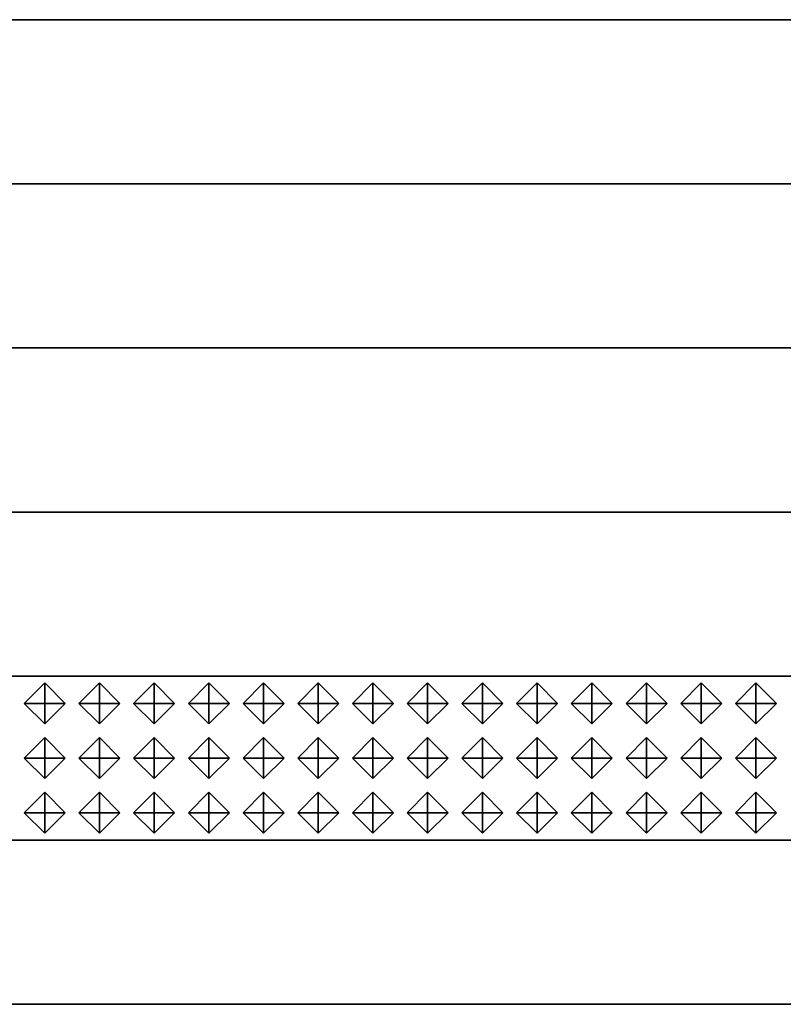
# Model space of a CAD drawing. Header units: inches. Extents: x 0.1 to 82.8, y 0.2 to 48.3.
# Tile 93 of 110: x 40.1 to 41, y 3.1 to 4.3. Entities that reach past the tile are written whole.
import ezdxf

# ---------------------------------------------------------------- set-up
doc = ezdxf.new("R2010")
doc.units = ezdxf.units.IN
doc.header["$MEASUREMENT"] = 0
doc.layers.add('DLX_CALC', color=3, linetype='Continuous', true_color=0x00ff00)
doc.layers.add('DLX_CONT', color=7, linetype='Continuous', true_color=0x969696)

msp = doc.modelspace()

# ---------------------------------------------------------------- linework, layer by layer
at = {"layer": 'DLX_CALC'}
for points in [[(45.4565, 3.5132, 0), (0.4565, 3.5132, 0)], [(0.4565, 3.3132, 0), (45.4565, 3.3132, 0)]]:
    msp.add_polyline3d(points, dxfattribs=at)
at = {"layer": 'DLX_CONT'}
for points in [[(0.3889, 4.3132, 0), (45.6137, 4.313, 0)], [(45.6137, 4.313, 0), (0.3889, 4.3132, 0)], [(0.4238, 4.3132, 0), (45.6137, 4.313, 0)], [(45.6137, 4.313, 0), (0.4238, 4.3132, 0)], [(45.6137, 4.313, 0), (0.4238, 4.3132, 0)], [(0.4238, 4.3132, 0), (45.6137, 4.313, 0)], [(45.5733, 4.113, 0), (0.3486, 4.1132, 0)], [(0.3486, 4.1132, 0), (45.5733, 4.113, 0)], [(0.3486, 4.1132, 0), (45.5733, 4.113, 0)], [(45.5733, 4.113, 0), (0.3486, 4.1132, 0)], [(0.3486, 3.9132, 0), (45.5733, 3.913, 0)], [(45.5733, 3.913, 0), (0.3486, 3.9132, 0)], [(45.5733, 3.913, 0), (0.3486, 3.9132, 0)], [(0.3486, 3.9132, 0), (45.5733, 3.913, 0)], [(0.3486, 3.9132, 0), (45.5733, 3.913, 0)], [(45.5733, 3.913, 0), (0.3486, 3.9132, 0)], [(0.3486, 3.7132, 0), (45.5733, 3.713, 0)], [(45.5733, 3.713, 0), (0.3486, 3.7132, 0)], [(45.5733, 3.713, 0), (0.3486, 3.7132, 0)], [(0.3486, 3.7132, 0), (45.5733, 3.713, 0)], [(0.3486, 3.7132, 0), (45.5733, 3.713, 0)], [(45.5733, 3.713, 0), (0.3486, 3.7132, 0)], [(45.5733, 3.513, 0), (0.3485, 3.5132, 0)], [(0.3485, 3.5132, 0), (45.5733, 3.513, 0)], [(0.3485, 3.5132, 0), (45.5733, 3.513, 0)], [(45.5733, 3.513, 0), (0.3485, 3.5132, 0)], [(0.3486, 3.5132, 0), (45.5733, 3.513, 0)], [(45.5733, 3.513, 0), (0.3486, 3.5132, 0)], [(0.3485, 3.3132, 0), (45.5733, 3.313, 0)], [(45.5733, 3.313, 0), (0.3485, 3.3132, 0)], [(45.5733, 3.313, 0), (0.3485, 3.3132, 0)], [(0.3485, 3.3132, 0), (45.5733, 3.313, 0)], [(0.3485, 3.3132, 0), (45.5733, 3.313, 0)], [(45.5733, 3.313, 0), (0.3485, 3.3132, 0)], [(0.3485, 3.1132, 0), (45.5733, 3.113, 0)], [(45.5733, 3.113, 0), (0.3485, 3.1132, 0)], [(45.5733, 3.113, 0), (0.3485, 3.1132, 0)], [(0.3485, 3.1132, 0), (45.5733, 3.113, 0)], [(0.3485, 3.1132, 0), (45.5733, 3.113, 0)], [(45.5733, 3.113, 0), (0.3485, 3.1132, 0)]]:
    msp.add_polyline3d(points, dxfattribs=at)

# ---------------------------------------------------------------- meshes
at = {"layer": 'DLX_CALC'}
mesh = msp.add_polyface(dxfattribs=at)
corners = [(40.0648, 3.4798), (40.0899, 3.4548), (40.0899, 3.4798), (40.0899, 3.4548), (40.1149, 3.4798), (40.0899, 3.4798), (40.1149, 3.4798), (40.0899, 3.5048), (40.0899, 3.4798), (40.0899, 3.5048), (40.0648, 3.4798), (40.0899, 3.4798), (40.0899, 3.4548), (40.0648, 3.4798), (40.0899, 3.4798), (40.1149, 3.4798), (40.0899, 3.4548), (40.0899, 3.4798), (40.0899, 3.5048), (40.1149, 3.4798), (40.0899, 3.4798), (40.0648, 3.4798), (40.0899, 3.5048), (40.0899, 3.4798)]
mesh.append_faces([[corners[k] for k in face] for face in [(0, 1, 2), (3, 4, 5), (6, 7, 8), (9, 10, 11), (12, 13, 14), (15, 16, 17), (18, 19, 20), (21, 22, 23)]])
mesh = msp.add_polyface(dxfattribs=at)
corners = [(40.1315, 3.4798), (40.1565, 3.4548), (40.1565, 3.4798), (40.1565, 3.4548), (40.1815, 3.4798), (40.1565, 3.4798), (40.1815, 3.4798), (40.1565, 3.5048), (40.1565, 3.4798), (40.1565, 3.5048), (40.1315, 3.4798), (40.1565, 3.4798), (40.1565, 3.4548), (40.1315, 3.4798), (40.1565, 3.4798), (40.1815, 3.4798), (40.1565, 3.4548), (40.1565, 3.4798), (40.1565, 3.5048), (40.1815, 3.4798), (40.1565, 3.4798), (40.1315, 3.4798), (40.1565, 3.5048), (40.1565, 3.4798)]
mesh.append_faces([[corners[k] for k in face] for face in [(0, 1, 2), (3, 4, 5), (6, 7, 8), (9, 10, 11), (12, 13, 14), (15, 16, 17), (18, 19, 20), (21, 22, 23)]])
mesh = msp.add_polyface(dxfattribs=at)
corners = [(40.1982, 3.4798), (40.2232, 3.4548), (40.2232, 3.4798), (40.2232, 3.4548), (40.2482, 3.4798), (40.2232, 3.4798), (40.2482, 3.4798), (40.2232, 3.5048), (40.2232, 3.4798), (40.2232, 3.5048), (40.1982, 3.4798), (40.2232, 3.4798), (40.2232, 3.4548), (40.1982, 3.4798), (40.2232, 3.4798), (40.2482, 3.4798), (40.2232, 3.4548), (40.2232, 3.4798), (40.2232, 3.5048), (40.2482, 3.4798), (40.2232, 3.4798), (40.1982, 3.4798), (40.2232, 3.5048), (40.2232, 3.4798)]
mesh.append_faces([[corners[k] for k in face] for face in [(0, 1, 2), (3, 4, 5), (6, 7, 8), (9, 10, 11), (12, 13, 14), (15, 16, 17), (18, 19, 20), (21, 22, 23)]])
mesh = msp.add_polyface(dxfattribs=at)
corners = [(40.2649, 3.4798), (40.2899, 3.4548), (40.2899, 3.4798), (40.2899, 3.4548), (40.3149, 3.4798), (40.2899, 3.4798), (40.3149, 3.4798), (40.2899, 3.5048), (40.2899, 3.4798), (40.2899, 3.5048), (40.2649, 3.4798), (40.2899, 3.4798), (40.2899, 3.4548), (40.2649, 3.4798), (40.2899, 3.4798), (40.3149, 3.4798), (40.2899, 3.4548), (40.2899, 3.4798), (40.2899, 3.5048), (40.3149, 3.4798), (40.2899, 3.4798), (40.2649, 3.4798), (40.2899, 3.5048), (40.2899, 3.4798)]
mesh.append_faces([[corners[k] for k in face] for face in [(0, 1, 2), (3, 4, 5), (6, 7, 8), (9, 10, 11), (12, 13, 14), (15, 16, 17), (18, 19, 20), (21, 22, 23)]])
mesh = msp.add_polyface(dxfattribs=at)
corners = [(40.3315, 3.4798), (40.3565, 3.4548), (40.3565, 3.4798), (40.3565, 3.4548), (40.3815, 3.4798), (40.3565, 3.4798), (40.3815, 3.4798), (40.3565, 3.5048), (40.3565, 3.4798), (40.3565, 3.5048), (40.3315, 3.4798), (40.3565, 3.4798), (40.3565, 3.4548), (40.3315, 3.4798), (40.3565, 3.4798), (40.3815, 3.4798), (40.3565, 3.4548), (40.3565, 3.4798), (40.3565, 3.5048), (40.3815, 3.4798), (40.3565, 3.4798), (40.3315, 3.4798), (40.3565, 3.5048), (40.3565, 3.4798)]
mesh.append_faces([[corners[k] for k in face] for face in [(0, 1, 2), (3, 4, 5), (6, 7, 8), (9, 10, 11), (12, 13, 14), (15, 16, 17), (18, 19, 20), (21, 22, 23)]])
mesh = msp.add_polyface(dxfattribs=at)
corners = [(40.3982, 3.4798), (40.4232, 3.4548), (40.4232, 3.4798), (40.4232, 3.4548), (40.4482, 3.4798), (40.4232, 3.4798), (40.4482, 3.4798), (40.4232, 3.5048), (40.4232, 3.4798), (40.4232, 3.5048), (40.3982, 3.4798), (40.4232, 3.4798), (40.4232, 3.4548), (40.3982, 3.4798), (40.4232, 3.4798), (40.4482, 3.4798), (40.4232, 3.4548), (40.4232, 3.4798), (40.4232, 3.5048), (40.4482, 3.4798), (40.4232, 3.4798), (40.3982, 3.4798), (40.4232, 3.5048), (40.4232, 3.4798)]
mesh.append_faces([[corners[k] for k in face] for face in [(0, 1, 2), (3, 4, 5), (6, 7, 8), (9, 10, 11), (12, 13, 14), (15, 16, 17), (18, 19, 20), (21, 22, 23)]])
mesh = msp.add_polyface(dxfattribs=at)
corners = [(40.4649, 3.4798), (40.4899, 3.4548), (40.4899, 3.4798), (40.4899, 3.4548), (40.5149, 3.4798), (40.4899, 3.4798), (40.5149, 3.4798), (40.4899, 3.5048), (40.4899, 3.4798), (40.4899, 3.5048), (40.4649, 3.4798), (40.4899, 3.4798), (40.4899, 3.4548), (40.4649, 3.4798), (40.4899, 3.4798), (40.5149, 3.4798), (40.4899, 3.4548), (40.4899, 3.4798), (40.4899, 3.5048), (40.5149, 3.4798), (40.4899, 3.4798), (40.4649, 3.4798), (40.4899, 3.5048), (40.4899, 3.4798)]
mesh.append_faces([[corners[k] for k in face] for face in [(0, 1, 2), (3, 4, 5), (6, 7, 8), (9, 10, 11), (12, 13, 14), (15, 16, 17), (18, 19, 20), (21, 22, 23)]])
mesh = msp.add_polyface(dxfattribs=at)
corners = [(40.5315, 3.4798), (40.5565, 3.4548), (40.5565, 3.4798), (40.5565, 3.4548), (40.5815, 3.4798), (40.5565, 3.4798), (40.5815, 3.4798), (40.5565, 3.5048), (40.5565, 3.4798), (40.5565, 3.5048), (40.5315, 3.4798), (40.5565, 3.4798), (40.5565, 3.4548), (40.5315, 3.4798), (40.5565, 3.4798), (40.5815, 3.4798), (40.5565, 3.4548), (40.5565, 3.4798), (40.5565, 3.5048), (40.5815, 3.4798), (40.5565, 3.4798), (40.5315, 3.4798), (40.5565, 3.5048), (40.5565, 3.4798)]
mesh.append_faces([[corners[k] for k in face] for face in [(0, 1, 2), (3, 4, 5), (6, 7, 8), (9, 10, 11), (12, 13, 14), (15, 16, 17), (18, 19, 20), (21, 22, 23)]])
mesh = msp.add_polyface(dxfattribs=at)
corners = [(40.5982, 3.4798), (40.6232, 3.4548), (40.6232, 3.4798), (40.6232, 3.4548), (40.6482, 3.4798), (40.6232, 3.4798), (40.6482, 3.4798), (40.6232, 3.5048), (40.6232, 3.4798), (40.6232, 3.5048), (40.5982, 3.4798), (40.6232, 3.4798), (40.6232, 3.4548), (40.5982, 3.4798), (40.6232, 3.4798), (40.6482, 3.4798), (40.6232, 3.4548), (40.6232, 3.4798), (40.6232, 3.5048), (40.6482, 3.4798), (40.6232, 3.4798), (40.5982, 3.4798), (40.6232, 3.5048), (40.6232, 3.4798)]
mesh.append_faces([[corners[k] for k in face] for face in [(0, 1, 2), (3, 4, 5), (6, 7, 8), (9, 10, 11), (12, 13, 14), (15, 16, 17), (18, 19, 20), (21, 22, 23)]])
mesh = msp.add_polyface(dxfattribs=at)
corners = [(40.6649, 3.4798), (40.6899, 3.4548), (40.6899, 3.4798), (40.6899, 3.4548), (40.7149, 3.4798), (40.6899, 3.4798), (40.7149, 3.4798), (40.6899, 3.5048), (40.6899, 3.4798), (40.6899, 3.5048), (40.6649, 3.4798), (40.6899, 3.4798), (40.6899, 3.4548), (40.6649, 3.4798), (40.6899, 3.4798), (40.7149, 3.4798), (40.6899, 3.4548), (40.6899, 3.4798), (40.6899, 3.5048), (40.7149, 3.4798), (40.6899, 3.4798), (40.6649, 3.4798), (40.6899, 3.5048), (40.6899, 3.4798)]
mesh.append_faces([[corners[k] for k in face] for face in [(0, 1, 2), (3, 4, 5), (6, 7, 8), (9, 10, 11), (12, 13, 14), (15, 16, 17), (18, 19, 20), (21, 22, 23)]])
mesh = msp.add_polyface(dxfattribs=at)
corners = [(40.7315, 3.4798), (40.7565, 3.4548), (40.7565, 3.4798), (40.7565, 3.4548), (40.7815, 3.4798), (40.7565, 3.4798), (40.7815, 3.4798), (40.7565, 3.5048), (40.7565, 3.4798), (40.7565, 3.5048), (40.7315, 3.4798), (40.7565, 3.4798), (40.7565, 3.4548), (40.7315, 3.4798), (40.7565, 3.4798), (40.7815, 3.4798), (40.7565, 3.4548), (40.7565, 3.4798), (40.7565, 3.5048), (40.7815, 3.4798), (40.7565, 3.4798), (40.7315, 3.4798), (40.7565, 3.5048), (40.7565, 3.4798)]
mesh.append_faces([[corners[k] for k in face] for face in [(0, 1, 2), (3, 4, 5), (6, 7, 8), (9, 10, 11), (12, 13, 14), (15, 16, 17), (18, 19, 20), (21, 22, 23)]])
mesh = msp.add_polyface(dxfattribs=at)
corners = [(40.7982, 3.4798), (40.8232, 3.4548), (40.8232, 3.4798), (40.8232, 3.4548), (40.8482, 3.4798), (40.8232, 3.4798), (40.8482, 3.4798), (40.8232, 3.5048), (40.8232, 3.4798), (40.8232, 3.5048), (40.7982, 3.4798), (40.8232, 3.4798), (40.8232, 3.4548), (40.7982, 3.4798), (40.8232, 3.4798), (40.8482, 3.4798), (40.8232, 3.4548), (40.8232, 3.4798), (40.8232, 3.5048), (40.8482, 3.4798), (40.8232, 3.4798), (40.7982, 3.4798), (40.8232, 3.5048), (40.8232, 3.4798)]
mesh.append_faces([[corners[k] for k in face] for face in [(0, 1, 2), (3, 4, 5), (6, 7, 8), (9, 10, 11), (12, 13, 14), (15, 16, 17), (18, 19, 20), (21, 22, 23)]])
mesh = msp.add_polyface(dxfattribs=at)
corners = [(40.8649, 3.4798), (40.8899, 3.4548), (40.8899, 3.4798), (40.8899, 3.4548), (40.9149, 3.4798), (40.8899, 3.4798), (40.9149, 3.4798), (40.8899, 3.5048), (40.8899, 3.4798), (40.8899, 3.5048), (40.8649, 3.4798), (40.8899, 3.4798), (40.8899, 3.4548), (40.8649, 3.4798), (40.8899, 3.4798), (40.9149, 3.4798), (40.8899, 3.4548), (40.8899, 3.4798), (40.8899, 3.5048), (40.9149, 3.4798), (40.8899, 3.4798), (40.8649, 3.4798), (40.8899, 3.5048), (40.8899, 3.4798)]
mesh.append_faces([[corners[k] for k in face] for face in [(0, 1, 2), (3, 4, 5), (6, 7, 8), (9, 10, 11), (12, 13, 14), (15, 16, 17), (18, 19, 20), (21, 22, 23)]])
mesh = msp.add_polyface(dxfattribs=at)
corners = [(40.9315, 3.4798), (40.9565, 3.4548), (40.9565, 3.4798), (40.9565, 3.4548), (40.9815, 3.4798), (40.9565, 3.4798), (40.9815, 3.4798), (40.9565, 3.5048), (40.9565, 3.4798), (40.9565, 3.5048), (40.9315, 3.4798), (40.9565, 3.4798), (40.9565, 3.4548), (40.9315, 3.4798), (40.9565, 3.4798), (40.9815, 3.4798), (40.9565, 3.4548), (40.9565, 3.4798), (40.9565, 3.5048), (40.9815, 3.4798), (40.9565, 3.4798), (40.9315, 3.4798), (40.9565, 3.5048), (40.9565, 3.4798)]
mesh.append_faces([[corners[k] for k in face] for face in [(0, 1, 2), (3, 4, 5), (6, 7, 8), (9, 10, 11), (12, 13, 14), (15, 16, 17), (18, 19, 20), (21, 22, 23)]])
mesh = msp.add_polyface(dxfattribs=at)
corners = [(40.0648, 3.4132), (40.0899, 3.3882), (40.0899, 3.4132), (40.0899, 3.3882), (40.1149, 3.4132), (40.0899, 3.4132), (40.1149, 3.4132), (40.0899, 3.4382), (40.0899, 3.4132), (40.0899, 3.4382), (40.0648, 3.4132), (40.0899, 3.4132), (40.0899, 3.3882), (40.0648, 3.4132), (40.0899, 3.4132), (40.1149, 3.4132), (40.0899, 3.3882), (40.0899, 3.4132), (40.0899, 3.4382), (40.1149, 3.4132), (40.0899, 3.4132), (40.0648, 3.4132), (40.0899, 3.4382), (40.0899, 3.4132)]
mesh.append_faces([[corners[k] for k in face] for face in [(0, 1, 2), (3, 4, 5), (6, 7, 8), (9, 10, 11), (12, 13, 14), (15, 16, 17), (18, 19, 20), (21, 22, 23)]])
mesh = msp.add_polyface(dxfattribs=at)
corners = [(40.1315, 3.4132), (40.1565, 3.3882), (40.1565, 3.4132), (40.1565, 3.3882), (40.1815, 3.4132), (40.1565, 3.4132), (40.1815, 3.4132), (40.1565, 3.4382), (40.1565, 3.4132), (40.1565, 3.4382), (40.1315, 3.4132), (40.1565, 3.4132), (40.1565, 3.3882), (40.1315, 3.4132), (40.1565, 3.4132), (40.1815, 3.4132), (40.1565, 3.3882), (40.1565, 3.4132), (40.1565, 3.4382), (40.1815, 3.4132), (40.1565, 3.4132), (40.1315, 3.4132), (40.1565, 3.4382), (40.1565, 3.4132)]
mesh.append_faces([[corners[k] for k in face] for face in [(0, 1, 2), (3, 4, 5), (6, 7, 8), (9, 10, 11), (12, 13, 14), (15, 16, 17), (18, 19, 20), (21, 22, 23)]])
mesh = msp.add_polyface(dxfattribs=at)
corners = [(40.1982, 3.4132), (40.2232, 3.3882), (40.2232, 3.4132), (40.2232, 3.3882), (40.2482, 3.4132), (40.2232, 3.4132), (40.2482, 3.4132), (40.2232, 3.4382), (40.2232, 3.4132), (40.2232, 3.4382), (40.1982, 3.4132), (40.2232, 3.4132), (40.2232, 3.3882), (40.1982, 3.4132), (40.2232, 3.4132), (40.2482, 3.4132), (40.2232, 3.3882), (40.2232, 3.4132), (40.2232, 3.4382), (40.2482, 3.4132), (40.2232, 3.4132), (40.1982, 3.4132), (40.2232, 3.4382), (40.2232, 3.4132)]
mesh.append_faces([[corners[k] for k in face] for face in [(0, 1, 2), (3, 4, 5), (6, 7, 8), (9, 10, 11), (12, 13, 14), (15, 16, 17), (18, 19, 20), (21, 22, 23)]])
mesh = msp.add_polyface(dxfattribs=at)
corners = [(40.2649, 3.4132), (40.2899, 3.3882), (40.2899, 3.4132), (40.2899, 3.3882), (40.3149, 3.4132), (40.2899, 3.4132), (40.3149, 3.4132), (40.2899, 3.4382), (40.2899, 3.4132), (40.2899, 3.4382), (40.2649, 3.4132), (40.2899, 3.4132), (40.2899, 3.3882), (40.2649, 3.4132), (40.2899, 3.4132), (40.3149, 3.4132), (40.2899, 3.3882), (40.2899, 3.4132), (40.2899, 3.4382), (40.3149, 3.4132), (40.2899, 3.4132), (40.2649, 3.4132), (40.2899, 3.4382), (40.2899, 3.4132)]
mesh.append_faces([[corners[k] for k in face] for face in [(0, 1, 2), (3, 4, 5), (6, 7, 8), (9, 10, 11), (12, 13, 14), (15, 16, 17), (18, 19, 20), (21, 22, 23)]])
mesh = msp.add_polyface(dxfattribs=at)
corners = [(40.3315, 3.4132), (40.3565, 3.3882), (40.3565, 3.4132), (40.3565, 3.3882), (40.3815, 3.4132), (40.3565, 3.4132), (40.3815, 3.4132), (40.3565, 3.4382), (40.3565, 3.4132), (40.3565, 3.4382), (40.3315, 3.4132), (40.3565, 3.4132), (40.3565, 3.3882), (40.3315, 3.4132), (40.3565, 3.4132), (40.3815, 3.4132), (40.3565, 3.3882), (40.3565, 3.4132), (40.3565, 3.4382), (40.3815, 3.4132), (40.3565, 3.4132), (40.3315, 3.4132), (40.3565, 3.4382), (40.3565, 3.4132)]
mesh.append_faces([[corners[k] for k in face] for face in [(0, 1, 2), (3, 4, 5), (6, 7, 8), (9, 10, 11), (12, 13, 14), (15, 16, 17), (18, 19, 20), (21, 22, 23)]])
mesh = msp.add_polyface(dxfattribs=at)
corners = [(40.3982, 3.4132), (40.4232, 3.3882), (40.4232, 3.4132), (40.4232, 3.3882), (40.4482, 3.4132), (40.4232, 3.4132), (40.4482, 3.4132), (40.4232, 3.4382), (40.4232, 3.4132), (40.4232, 3.4382), (40.3982, 3.4132), (40.4232, 3.4132), (40.4232, 3.3882), (40.3982, 3.4132), (40.4232, 3.4132), (40.4482, 3.4132), (40.4232, 3.3882), (40.4232, 3.4132), (40.4232, 3.4382), (40.4482, 3.4132), (40.4232, 3.4132), (40.3982, 3.4132), (40.4232, 3.4382), (40.4232, 3.4132)]
mesh.append_faces([[corners[k] for k in face] for face in [(0, 1, 2), (3, 4, 5), (6, 7, 8), (9, 10, 11), (12, 13, 14), (15, 16, 17), (18, 19, 20), (21, 22, 23)]])
mesh = msp.add_polyface(dxfattribs=at)
corners = [(40.4649, 3.4132), (40.4899, 3.3882), (40.4899, 3.4132), (40.4899, 3.3882), (40.5149, 3.4132), (40.4899, 3.4132), (40.5149, 3.4132), (40.4899, 3.4382), (40.4899, 3.4132), (40.4899, 3.4382), (40.4649, 3.4132), (40.4899, 3.4132), (40.4899, 3.3882), (40.4649, 3.4132), (40.4899, 3.4132), (40.5149, 3.4132), (40.4899, 3.3882), (40.4899, 3.4132), (40.4899, 3.4382), (40.5149, 3.4132), (40.4899, 3.4132), (40.4649, 3.4132), (40.4899, 3.4382), (40.4899, 3.4132)]
mesh.append_faces([[corners[k] for k in face] for face in [(0, 1, 2), (3, 4, 5), (6, 7, 8), (9, 10, 11), (12, 13, 14), (15, 16, 17), (18, 19, 20), (21, 22, 23)]])
mesh = msp.add_polyface(dxfattribs=at)
corners = [(40.5315, 3.4132), (40.5565, 3.3882), (40.5565, 3.4132), (40.5565, 3.3882), (40.5815, 3.4132), (40.5565, 3.4132), (40.5815, 3.4132), (40.5565, 3.4382), (40.5565, 3.4132), (40.5565, 3.4382), (40.5315, 3.4132), (40.5565, 3.4132), (40.5565, 3.3882), (40.5315, 3.4132), (40.5565, 3.4132), (40.5815, 3.4132), (40.5565, 3.3882), (40.5565, 3.4132), (40.5565, 3.4382), (40.5815, 3.4132), (40.5565, 3.4132), (40.5315, 3.4132), (40.5565, 3.4382), (40.5565, 3.4132)]
mesh.append_faces([[corners[k] for k in face] for face in [(0, 1, 2), (3, 4, 5), (6, 7, 8), (9, 10, 11), (12, 13, 14), (15, 16, 17), (18, 19, 20), (21, 22, 23)]])
mesh = msp.add_polyface(dxfattribs=at)
corners = [(40.5982, 3.4132), (40.6232, 3.3882), (40.6232, 3.4132), (40.6232, 3.3882), (40.6482, 3.4132), (40.6232, 3.4132), (40.6482, 3.4132), (40.6232, 3.4382), (40.6232, 3.4132), (40.6232, 3.4382), (40.5982, 3.4132), (40.6232, 3.4132), (40.6232, 3.3882), (40.5982, 3.4132), (40.6232, 3.4132), (40.6482, 3.4132), (40.6232, 3.3882), (40.6232, 3.4132), (40.6232, 3.4382), (40.6482, 3.4132), (40.6232, 3.4132), (40.5982, 3.4132), (40.6232, 3.4382), (40.6232, 3.4132)]
mesh.append_faces([[corners[k] for k in face] for face in [(0, 1, 2), (3, 4, 5), (6, 7, 8), (9, 10, 11), (12, 13, 14), (15, 16, 17), (18, 19, 20), (21, 22, 23)]])
mesh = msp.add_polyface(dxfattribs=at)
corners = [(40.6649, 3.4132), (40.6899, 3.3882), (40.6899, 3.4132), (40.6899, 3.3882), (40.7149, 3.4132), (40.6899, 3.4132), (40.7149, 3.4132), (40.6899, 3.4382), (40.6899, 3.4132), (40.6899, 3.4382), (40.6649, 3.4132), (40.6899, 3.4132), (40.6899, 3.3882), (40.6649, 3.4132), (40.6899, 3.4132), (40.7149, 3.4132), (40.6899, 3.3882), (40.6899, 3.4132), (40.6899, 3.4382), (40.7149, 3.4132), (40.6899, 3.4132), (40.6649, 3.4132), (40.6899, 3.4382), (40.6899, 3.4132)]
mesh.append_faces([[corners[k] for k in face] for face in [(0, 1, 2), (3, 4, 5), (6, 7, 8), (9, 10, 11), (12, 13, 14), (15, 16, 17), (18, 19, 20), (21, 22, 23)]])
mesh = msp.add_polyface(dxfattribs=at)
corners = [(40.7315, 3.4132), (40.7565, 3.3882), (40.7565, 3.4132), (40.7565, 3.3882), (40.7815, 3.4132), (40.7565, 3.4132), (40.7815, 3.4132), (40.7565, 3.4382), (40.7565, 3.4132), (40.7565, 3.4382), (40.7315, 3.4132), (40.7565, 3.4132), (40.7565, 3.3882), (40.7315, 3.4132), (40.7565, 3.4132), (40.7815, 3.4132), (40.7565, 3.3882), (40.7565, 3.4132), (40.7565, 3.4382), (40.7815, 3.4132), (40.7565, 3.4132), (40.7315, 3.4132), (40.7565, 3.4382), (40.7565, 3.4132)]
mesh.append_faces([[corners[k] for k in face] for face in [(0, 1, 2), (3, 4, 5), (6, 7, 8), (9, 10, 11), (12, 13, 14), (15, 16, 17), (18, 19, 20), (21, 22, 23)]])
mesh = msp.add_polyface(dxfattribs=at)
corners = [(40.7982, 3.4132), (40.8232, 3.3882), (40.8232, 3.4132), (40.8232, 3.3882), (40.8482, 3.4132), (40.8232, 3.4132), (40.8482, 3.4132), (40.8232, 3.4382), (40.8232, 3.4132), (40.8232, 3.4382), (40.7982, 3.4132), (40.8232, 3.4132), (40.8232, 3.3882), (40.7982, 3.4132), (40.8232, 3.4132), (40.8482, 3.4132), (40.8232, 3.3882), (40.8232, 3.4132), (40.8232, 3.4382), (40.8482, 3.4132), (40.8232, 3.4132), (40.7982, 3.4132), (40.8232, 3.4382), (40.8232, 3.4132)]
mesh.append_faces([[corners[k] for k in face] for face in [(0, 1, 2), (3, 4, 5), (6, 7, 8), (9, 10, 11), (12, 13, 14), (15, 16, 17), (18, 19, 20), (21, 22, 23)]])
mesh = msp.add_polyface(dxfattribs=at)
corners = [(40.8649, 3.4132), (40.8899, 3.3882), (40.8899, 3.4132), (40.8899, 3.3882), (40.9149, 3.4132), (40.8899, 3.4132), (40.9149, 3.4132), (40.8899, 3.4382), (40.8899, 3.4132), (40.8899, 3.4382), (40.8649, 3.4132), (40.8899, 3.4132), (40.8899, 3.3882), (40.8649, 3.4132), (40.8899, 3.4132), (40.9149, 3.4132), (40.8899, 3.3882), (40.8899, 3.4132), (40.8899, 3.4382), (40.9149, 3.4132), (40.8899, 3.4132), (40.8649, 3.4132), (40.8899, 3.4382), (40.8899, 3.4132)]
mesh.append_faces([[corners[k] for k in face] for face in [(0, 1, 2), (3, 4, 5), (6, 7, 8), (9, 10, 11), (12, 13, 14), (15, 16, 17), (18, 19, 20), (21, 22, 23)]])
mesh = msp.add_polyface(dxfattribs=at)
corners = [(40.9315, 3.4132), (40.9565, 3.3882), (40.9565, 3.4132), (40.9565, 3.3882), (40.9815, 3.4132), (40.9565, 3.4132), (40.9815, 3.4132), (40.9565, 3.4382), (40.9565, 3.4132), (40.9565, 3.4382), (40.9315, 3.4132), (40.9565, 3.4132), (40.9565, 3.3882), (40.9315, 3.4132), (40.9565, 3.4132), (40.9815, 3.4132), (40.9565, 3.3882), (40.9565, 3.4132), (40.9565, 3.4382), (40.9815, 3.4132), (40.9565, 3.4132), (40.9315, 3.4132), (40.9565, 3.4382), (40.9565, 3.4132)]
mesh.append_faces([[corners[k] for k in face] for face in [(0, 1, 2), (3, 4, 5), (6, 7, 8), (9, 10, 11), (12, 13, 14), (15, 16, 17), (18, 19, 20), (21, 22, 23)]])
mesh = msp.add_polyface(dxfattribs=at)
corners = [(40.0649, 3.3465), (40.0899, 3.3215), (40.0899, 3.3465), (40.0899, 3.3215), (40.1149, 3.3465), (40.0899, 3.3465), (40.1149, 3.3465), (40.0899, 3.3715), (40.0899, 3.3465), (40.0899, 3.3715), (40.0649, 3.3465), (40.0899, 3.3465), (40.0899, 3.3215), (40.0649, 3.3465), (40.0899, 3.3465), (40.1149, 3.3465), (40.0899, 3.3215), (40.0899, 3.3465), (40.0899, 3.3715), (40.1149, 3.3465), (40.0899, 3.3465), (40.0649, 3.3465), (40.0899, 3.3715), (40.0899, 3.3465)]
mesh.append_faces([[corners[k] for k in face] for face in [(0, 1, 2), (3, 4, 5), (6, 7, 8), (9, 10, 11), (12, 13, 14), (15, 16, 17), (18, 19, 20), (21, 22, 23)]])
mesh = msp.add_polyface(dxfattribs=at)
corners = [(40.1315, 3.3465), (40.1565, 3.3215), (40.1565, 3.3465), (40.1565, 3.3215), (40.1815, 3.3465), (40.1565, 3.3465), (40.1815, 3.3465), (40.1565, 3.3715), (40.1565, 3.3465), (40.1565, 3.3715), (40.1315, 3.3465), (40.1565, 3.3465), (40.1565, 3.3215), (40.1315, 3.3465), (40.1565, 3.3465), (40.1815, 3.3465), (40.1565, 3.3215), (40.1565, 3.3465), (40.1565, 3.3715), (40.1815, 3.3465), (40.1565, 3.3465), (40.1315, 3.3465), (40.1565, 3.3715), (40.1565, 3.3465)]
mesh.append_faces([[corners[k] for k in face] for face in [(0, 1, 2), (3, 4, 5), (6, 7, 8), (9, 10, 11), (12, 13, 14), (15, 16, 17), (18, 19, 20), (21, 22, 23)]])
mesh = msp.add_polyface(dxfattribs=at)
corners = [(40.1982, 3.3465), (40.2232, 3.3215), (40.2232, 3.3465), (40.2232, 3.3215), (40.2482, 3.3465), (40.2232, 3.3465), (40.2482, 3.3465), (40.2232, 3.3715), (40.2232, 3.3465), (40.2232, 3.3715), (40.1982, 3.3465), (40.2232, 3.3465), (40.2232, 3.3215), (40.1982, 3.3465), (40.2232, 3.3465), (40.2482, 3.3465), (40.2232, 3.3215), (40.2232, 3.3465), (40.2232, 3.3715), (40.2482, 3.3465), (40.2232, 3.3465), (40.1982, 3.3465), (40.2232, 3.3715), (40.2232, 3.3465)]
mesh.append_faces([[corners[k] for k in face] for face in [(0, 1, 2), (3, 4, 5), (6, 7, 8), (9, 10, 11), (12, 13, 14), (15, 16, 17), (18, 19, 20), (21, 22, 23)]])
mesh = msp.add_polyface(dxfattribs=at)
corners = [(40.2649, 3.3465), (40.2899, 3.3215), (40.2899, 3.3465), (40.2899, 3.3215), (40.3149, 3.3465), (40.2899, 3.3465), (40.3149, 3.3465), (40.2899, 3.3715), (40.2899, 3.3465), (40.2899, 3.3715), (40.2649, 3.3465), (40.2899, 3.3465), (40.2899, 3.3215), (40.2649, 3.3465), (40.2899, 3.3465), (40.3149, 3.3465), (40.2899, 3.3215), (40.2899, 3.3465), (40.2899, 3.3715), (40.3149, 3.3465), (40.2899, 3.3465), (40.2649, 3.3465), (40.2899, 3.3715), (40.2899, 3.3465)]
mesh.append_faces([[corners[k] for k in face] for face in [(0, 1, 2), (3, 4, 5), (6, 7, 8), (9, 10, 11), (12, 13, 14), (15, 16, 17), (18, 19, 20), (21, 22, 23)]])
mesh = msp.add_polyface(dxfattribs=at)
corners = [(40.3315, 3.3465), (40.3565, 3.3215), (40.3565, 3.3465), (40.3565, 3.3215), (40.3815, 3.3465), (40.3565, 3.3465), (40.3815, 3.3465), (40.3565, 3.3715), (40.3565, 3.3465), (40.3565, 3.3715), (40.3315, 3.3465), (40.3565, 3.3465), (40.3565, 3.3215), (40.3315, 3.3465), (40.3565, 3.3465), (40.3815, 3.3465), (40.3565, 3.3215), (40.3565, 3.3465), (40.3565, 3.3715), (40.3815, 3.3465), (40.3565, 3.3465), (40.3315, 3.3465), (40.3565, 3.3715), (40.3565, 3.3465)]
mesh.append_faces([[corners[k] for k in face] for face in [(0, 1, 2), (3, 4, 5), (6, 7, 8), (9, 10, 11), (12, 13, 14), (15, 16, 17), (18, 19, 20), (21, 22, 23)]])
mesh = msp.add_polyface(dxfattribs=at)
corners = [(40.3982, 3.3465), (40.4232, 3.3215), (40.4232, 3.3465), (40.4232, 3.3215), (40.4482, 3.3465), (40.4232, 3.3465), (40.4482, 3.3465), (40.4232, 3.3715), (40.4232, 3.3465), (40.4232, 3.3715), (40.3982, 3.3465), (40.4232, 3.3465), (40.4232, 3.3215), (40.3982, 3.3465), (40.4232, 3.3465), (40.4482, 3.3465), (40.4232, 3.3215), (40.4232, 3.3465), (40.4232, 3.3715), (40.4482, 3.3465), (40.4232, 3.3465), (40.3982, 3.3465), (40.4232, 3.3715), (40.4232, 3.3465)]
mesh.append_faces([[corners[k] for k in face] for face in [(0, 1, 2), (3, 4, 5), (6, 7, 8), (9, 10, 11), (12, 13, 14), (15, 16, 17), (18, 19, 20), (21, 22, 23)]])
mesh = msp.add_polyface(dxfattribs=at)
corners = [(40.4649, 3.3465), (40.4899, 3.3215), (40.4899, 3.3465), (40.4899, 3.3215), (40.5149, 3.3465), (40.4899, 3.3465), (40.5149, 3.3465), (40.4899, 3.3715), (40.4899, 3.3465), (40.4899, 3.3715), (40.4649, 3.3465), (40.4899, 3.3465), (40.4899, 3.3215), (40.4649, 3.3465), (40.4899, 3.3465), (40.5149, 3.3465), (40.4899, 3.3215), (40.4899, 3.3465), (40.4899, 3.3715), (40.5149, 3.3465), (40.4899, 3.3465), (40.4649, 3.3465), (40.4899, 3.3715), (40.4899, 3.3465)]
mesh.append_faces([[corners[k] for k in face] for face in [(0, 1, 2), (3, 4, 5), (6, 7, 8), (9, 10, 11), (12, 13, 14), (15, 16, 17), (18, 19, 20), (21, 22, 23)]])
mesh = msp.add_polyface(dxfattribs=at)
corners = [(40.5315, 3.3465), (40.5565, 3.3215), (40.5565, 3.3465), (40.5565, 3.3215), (40.5815, 3.3465), (40.5565, 3.3465), (40.5815, 3.3465), (40.5565, 3.3715), (40.5565, 3.3465), (40.5565, 3.3715), (40.5315, 3.3465), (40.5565, 3.3465), (40.5565, 3.3215), (40.5315, 3.3465), (40.5565, 3.3465), (40.5815, 3.3465), (40.5565, 3.3215), (40.5565, 3.3465), (40.5565, 3.3715), (40.5815, 3.3465), (40.5565, 3.3465), (40.5315, 3.3465), (40.5565, 3.3715), (40.5565, 3.3465)]
mesh.append_faces([[corners[k] for k in face] for face in [(0, 1, 2), (3, 4, 5), (6, 7, 8), (9, 10, 11), (12, 13, 14), (15, 16, 17), (18, 19, 20), (21, 22, 23)]])
mesh = msp.add_polyface(dxfattribs=at)
corners = [(40.5982, 3.3465), (40.6232, 3.3215), (40.6232, 3.3465), (40.6232, 3.3215), (40.6482, 3.3465), (40.6232, 3.3465), (40.6482, 3.3465), (40.6232, 3.3715), (40.6232, 3.3465), (40.6232, 3.3715), (40.5982, 3.3465), (40.6232, 3.3465), (40.6232, 3.3215), (40.5982, 3.3465), (40.6232, 3.3465), (40.6482, 3.3465), (40.6232, 3.3215), (40.6232, 3.3465), (40.6232, 3.3715), (40.6482, 3.3465), (40.6232, 3.3465), (40.5982, 3.3465), (40.6232, 3.3715), (40.6232, 3.3465)]
mesh.append_faces([[corners[k] for k in face] for face in [(0, 1, 2), (3, 4, 5), (6, 7, 8), (9, 10, 11), (12, 13, 14), (15, 16, 17), (18, 19, 20), (21, 22, 23)]])
mesh = msp.add_polyface(dxfattribs=at)
corners = [(40.6649, 3.3465), (40.6899, 3.3215), (40.6899, 3.3465), (40.6899, 3.3215), (40.7149, 3.3465), (40.6899, 3.3465), (40.7149, 3.3465), (40.6899, 3.3715), (40.6899, 3.3465), (40.6899, 3.3715), (40.6649, 3.3465), (40.6899, 3.3465), (40.6899, 3.3215), (40.6649, 3.3465), (40.6899, 3.3465), (40.7149, 3.3465), (40.6899, 3.3215), (40.6899, 3.3465), (40.6899, 3.3715), (40.7149, 3.3465), (40.6899, 3.3465), (40.6649, 3.3465), (40.6899, 3.3715), (40.6899, 3.3465)]
mesh.append_faces([[corners[k] for k in face] for face in [(0, 1, 2), (3, 4, 5), (6, 7, 8), (9, 10, 11), (12, 13, 14), (15, 16, 17), (18, 19, 20), (21, 22, 23)]])
mesh = msp.add_polyface(dxfattribs=at)
corners = [(40.7315, 3.3465), (40.7565, 3.3215), (40.7565, 3.3465), (40.7565, 3.3215), (40.7815, 3.3465), (40.7565, 3.3465), (40.7815, 3.3465), (40.7565, 3.3715), (40.7565, 3.3465), (40.7565, 3.3715), (40.7315, 3.3465), (40.7565, 3.3465), (40.7565, 3.3215), (40.7315, 3.3465), (40.7565, 3.3465), (40.7815, 3.3465), (40.7565, 3.3215), (40.7565, 3.3465), (40.7565, 3.3715), (40.7815, 3.3465), (40.7565, 3.3465), (40.7315, 3.3465), (40.7565, 3.3715), (40.7565, 3.3465)]
mesh.append_faces([[corners[k] for k in face] for face in [(0, 1, 2), (3, 4, 5), (6, 7, 8), (9, 10, 11), (12, 13, 14), (15, 16, 17), (18, 19, 20), (21, 22, 23)]])
mesh = msp.add_polyface(dxfattribs=at)
corners = [(40.7982, 3.3465), (40.8232, 3.3215), (40.8232, 3.3465), (40.8232, 3.3215), (40.8482, 3.3465), (40.8232, 3.3465), (40.8482, 3.3465), (40.8232, 3.3715), (40.8232, 3.3465), (40.8232, 3.3715), (40.7982, 3.3465), (40.8232, 3.3465), (40.8232, 3.3215), (40.7982, 3.3465), (40.8232, 3.3465), (40.8482, 3.3465), (40.8232, 3.3215), (40.8232, 3.3465), (40.8232, 3.3715), (40.8482, 3.3465), (40.8232, 3.3465), (40.7982, 3.3465), (40.8232, 3.3715), (40.8232, 3.3465)]
mesh.append_faces([[corners[k] for k in face] for face in [(0, 1, 2), (3, 4, 5), (6, 7, 8), (9, 10, 11), (12, 13, 14), (15, 16, 17), (18, 19, 20), (21, 22, 23)]])
mesh = msp.add_polyface(dxfattribs=at)
corners = [(40.8649, 3.3465), (40.8899, 3.3215), (40.8899, 3.3465), (40.8899, 3.3215), (40.9149, 3.3465), (40.8899, 3.3465), (40.9149, 3.3465), (40.8899, 3.3715), (40.8899, 3.3465), (40.8899, 3.3715), (40.8649, 3.3465), (40.8899, 3.3465), (40.8899, 3.3215), (40.8649, 3.3465), (40.8899, 3.3465), (40.9149, 3.3465), (40.8899, 3.3215), (40.8899, 3.3465), (40.8899, 3.3715), (40.9149, 3.3465), (40.8899, 3.3465), (40.8649, 3.3465), (40.8899, 3.3715), (40.8899, 3.3465)]
mesh.append_faces([[corners[k] for k in face] for face in [(0, 1, 2), (3, 4, 5), (6, 7, 8), (9, 10, 11), (12, 13, 14), (15, 16, 17), (18, 19, 20), (21, 22, 23)]])
mesh = msp.add_polyface(dxfattribs=at)
corners = [(40.9315, 3.3465), (40.9565, 3.3215), (40.9565, 3.3465), (40.9565, 3.3215), (40.9815, 3.3465), (40.9565, 3.3465), (40.9815, 3.3465), (40.9565, 3.3715), (40.9565, 3.3465), (40.9565, 3.3715), (40.9315, 3.3465), (40.9565, 3.3465), (40.9565, 3.3215), (40.9315, 3.3465), (40.9565, 3.3465), (40.9815, 3.3465), (40.9565, 3.3215), (40.9565, 3.3465), (40.9565, 3.3715), (40.9815, 3.3465), (40.9565, 3.3465), (40.9315, 3.3465), (40.9565, 3.3715), (40.9565, 3.3465)]
mesh.append_faces([[corners[k] for k in face] for face in [(0, 1, 2), (3, 4, 5), (6, 7, 8), (9, 10, 11), (12, 13, 14), (15, 16, 17), (18, 19, 20), (21, 22, 23)]])

doc.saveas('drawing.dxf')
